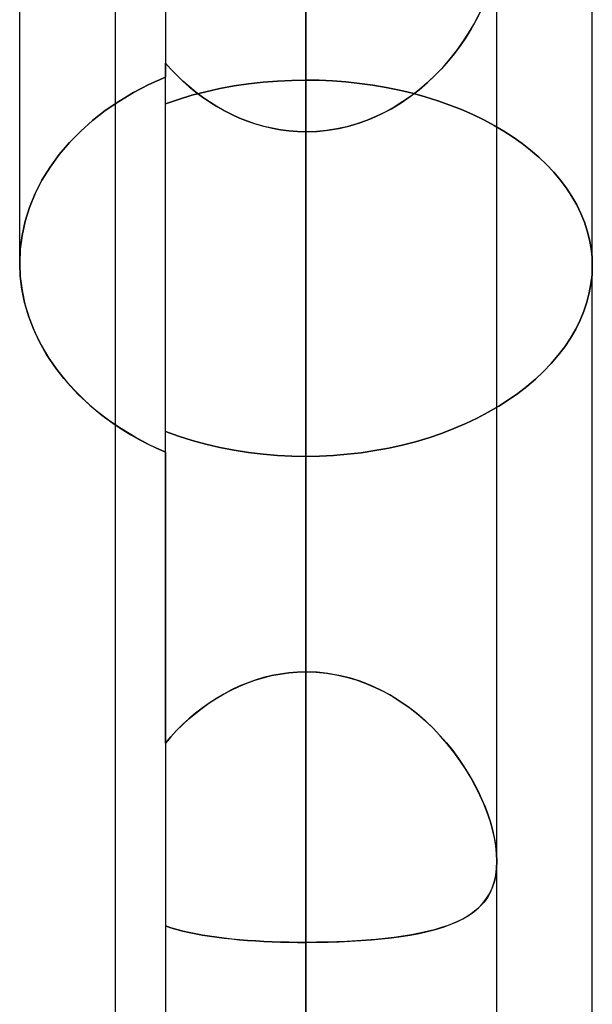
# Model space of a CAD drawing. Header units: millimetres. Extents: x -81 to 97, y -215 to 215.
# Tile 41 of 74: x 15.31 to 17.6, y 33.36 to 37.29. Entities that reach past the tile are written whole.
import ezdxf

# ---------------------------------------------------------------- set-up
doc = ezdxf.new("R2010")
doc.units = ezdxf.units.MM
doc.layers.add('MAIN-1', color=7, linetype='Continuous')
doc.layers.add('MAIN-2', color=7, linetype='Continuous')

msp = doc.modelspace()

# ---------------------------------------------------------------- linework, layer by layer
at = {"layer": 'MAIN-1'}
for p, q in [((16.4562, 0), (16.4562, 116.0549)), ((15.6938, 115.3393), (15.6938, 0)), ((17.2188, 0), (17.2188, 115.3393)), ((15.3125, 36.318), (15.3125, 38.7662)), ((17.6, 31.4546), (17.6, 38.1257)), ((15.3125, 36.318), (15.3149, 36.264)), ((15.3149, 36.264), (15.3219, 36.2092)), ((15.3219, 36.2092), (15.3337, 36.1541)), ((15.3337, 36.1541), (15.3503, 36.099)), ((15.3503, 36.099), (15.3717, 36.0445)), ((15.3717, 36.0445), (15.3979, 35.9909)), ((15.3979, 35.9909), (15.4289, 35.9388)), ((15.4289, 35.9388), (15.4643, 35.8884)), ((15.4643, 35.8884), (15.5038, 35.84)), ((15.5038, 35.84), (15.5468, 35.7941)), ((15.5468, 35.7941), (15.5929, 35.7508)), ((15.5929, 35.7508), (15.6418, 35.7104)), ((15.6418, 35.7104), (15.6938, 35.6728))]:
    msp.add_line(p, q, dxfattribs=at)
at = {"layer": 'MAIN-2'}
for p, q in [((16.4562, 116.0549), (16.4562, 0)), ((16.4562, 115.0472), (16.4562, 0)), ((15.8944, 40.5038), (15.8944, 37.0601)), ((16.4562, 0), (16.4562, 39.0036)), ((16.4562, 39.0036), (16.4562, 34.6865)), ((16.4562, 34.6865), (16.4562, 39.0036)), ((16.4562, 0), (16.4562, 38.4405)), ((16.4562, 38.4405), (16.4562, 0)), ((16.4562, 38.348), (16.4562, 37.0483)), ((16.4562, 37.0483), (16.4562, 38.348)), ((16.4562, 37.9215), (16.4562, 34.6865)), ((16.4562, 34.6865), (16.4562, 37.9215)), ((17.1264, 37.2703), (17.145, 37.3055)), ((17.152, 37.3199), (17.135, 37.2861)), ((16.4562, 37.2894), (16.4562, 0)), ((16.4562, 0), (16.4562, 37.2894)), ((16.4562, 32.9607), (16.4562, 37.2894)), ((16.4562, 37.2894), (16.4562, 32.9607)), ((17.1162, 37.2526), (17.0958, 37.2195)), ((17.1058, 37.2353), (17.1264, 37.2703)), ((17.135, 37.2861), (17.1162, 37.2526)), ((17.0958, 37.2195), (17.0737, 37.1869)), ((17.0833, 37.2007), (17.1058, 37.2353)), ((17.0737, 37.1869), (17.05, 37.1551)), ((17.0588, 37.1666), (17.0833, 37.2007)), ((17.05, 37.1551), (17.0247, 37.124)), ((17.0324, 37.1331), (17.0588, 37.1666)), ((15.8944, 37.1163), (15.9167, 37.0915)), ((15.9165, 37.0917), (15.8944, 37.1163)), ((15.8944, 35.563), (15.8944, 37.1163)), ((16.9739, 37.0689), (17.004, 37.1005)), ((17.0247, 37.124), (16.998, 37.0939)), ((17.004, 37.1005), (17.0324, 37.1331)), ((15.8291, 37.0305), (15.8944, 37.0601)), ((15.8944, 37.0601), (15.8291, 37.0305)), ((15.8944, 34.4025), (15.8944, 37.0601)), ((15.9398, 37.0678), (15.9165, 37.0917)), ((15.9167, 37.0915), (15.94, 37.0675)), ((15.9641, 37.0446), (15.9398, 37.0678)), ((15.94, 37.0675), (15.9644, 37.0443)), ((16.9699, 37.0649), (16.9403, 37.0372)), ((16.9418, 37.0386), (16.9739, 37.0689)), ((16.998, 37.0939), (16.9699, 37.0649)), ((15.767, 36.9982), (15.8291, 37.0305)), ((15.8291, 37.0305), (15.767, 36.9982)), ((15.9894, 37.0222), (15.9641, 37.0446)), ((15.9644, 37.0443), (15.9896, 37.022)), ((16.0158, 37.0007), (15.9894, 37.0222)), ((15.9896, 37.022), (16.0158, 37.0007)), ((16.1124, 37.0143), (16.1694, 37.0249)), ((16.1694, 37.0249), (16.1124, 37.0143)), ((16.1694, 37.0249), (16.227, 37.0332)), ((16.227, 37.0332), (16.1694, 37.0249)), ((16.227, 37.0332), (16.2848, 37.0398)), ((16.2848, 37.0398), (16.227, 37.0332)), ((16.2848, 37.0398), (16.3424, 37.0445)), ((16.3424, 37.0445), (16.2848, 37.0398)), ((16.3424, 37.0445), (16.3997, 37.0473)), ((16.3997, 37.0473), (16.3424, 37.0445)), ((16.3997, 37.0473), (16.4562, 37.0483)), ((16.4562, 37.0483), (16.3997, 37.0473)), ((16.4562, 37.0483), (16.5089, 37.0474)), ((16.5089, 37.0474), (16.4562, 37.0483)), ((16.5089, 37.0474), (16.5622, 37.045)), ((16.5622, 37.045), (16.5089, 37.0474)), ((16.5622, 37.045), (16.6159, 37.0409)), ((16.6159, 37.0409), (16.5622, 37.045)), ((16.6159, 37.0409), (16.6697, 37.0352)), ((16.6697, 37.0352), (16.6159, 37.0409)), ((16.6697, 37.0352), (16.7234, 37.0278)), ((16.7234, 37.0278), (16.6697, 37.0352)), ((16.7234, 37.0278), (16.7768, 37.0188)), ((16.7768, 37.0188), (16.7234, 37.0278)), ((16.7768, 37.0188), (16.8296, 37.0081)), ((16.8296, 37.0081), (16.7768, 37.0188)), ((16.908, 37.0097), (16.9418, 37.0386)), ((16.9403, 37.0372), (16.9093, 37.0108)), ((15.7087, 36.9635), (15.767, 36.9982)), ((15.767, 36.9982), (15.7087, 36.9635)), ((15.9469, 36.9715), (16.0008, 36.9877)), ((16.0008, 36.9877), (15.9469, 36.9715)), ((16.0008, 36.9877), (16.0561, 37.002)), ((16.0561, 37.002), (16.0008, 36.9877)), ((16.0158, 37.0007), (16.0429, 36.9804)), ((16.043, 36.9803), (16.0158, 37.0007)), ((16.0429, 36.9804), (16.0708, 36.9612)), ((16.071, 36.9611), (16.043, 36.9803)), ((16.0561, 37.002), (16.1124, 37.0143)), ((16.1124, 37.0143), (16.0561, 37.002)), ((16.8296, 37.0081), (16.8817, 36.9957)), ((16.8817, 36.9957), (16.8296, 37.0081)), ((16.8358, 36.9574), (16.8727, 36.9826)), ((16.8771, 36.9858), (16.8435, 36.9624)), ((16.8727, 36.9826), (16.908, 37.0097)), ((16.9093, 37.0108), (16.8771, 36.9858)), ((16.8817, 36.9957), (16.9326, 36.9817)), ((16.9326, 36.9817), (16.8817, 36.9957)), ((16.9326, 36.9817), (16.9824, 36.966)), ((16.9824, 36.966), (16.9326, 36.9817)), ((15.6545, 36.9266), (15.7087, 36.9635)), ((15.7087, 36.9635), (15.6545, 36.9266)), ((15.8945, 36.9536), (15.9469, 36.9715)), ((15.9469, 36.9715), (15.8945, 36.9536)), ((16.0708, 36.9612), (16.0996, 36.9432)), ((16.0999, 36.943), (16.071, 36.9611)), ((16.0996, 36.9432), (16.1292, 36.9264)), ((16.1295, 36.9262), (16.0999, 36.943)), ((16.8088, 36.9407), (16.7728, 36.9209)), ((16.7976, 36.9343), (16.8358, 36.9574)), ((16.8435, 36.9624), (16.8088, 36.9407)), ((16.9824, 36.966), (17.0308, 36.9489)), ((17.0308, 36.9489), (16.9824, 36.966)), ((17.0308, 36.9489), (17.0777, 36.9304)), ((17.0777, 36.9304), (17.0308, 36.9489)), ((15.6039, 36.8873), (15.6545, 36.9266)), ((15.6545, 36.9266), (15.6039, 36.8873)), ((16.1292, 36.9264), (16.1596, 36.9109)), ((16.1599, 36.9108), (16.1295, 36.9262)), ((16.1596, 36.9109), (16.1908, 36.8969)), ((16.1911, 36.8968), (16.1599, 36.9108)), ((16.7357, 36.903), (16.6977, 36.8872)), ((16.7173, 36.895), (16.7581, 36.9135)), ((16.7728, 36.9209), (16.7357, 36.903)), ((16.7581, 36.9135), (16.7976, 36.9343)), ((17.0777, 36.9304), (17.1229, 36.9106)), ((17.1229, 36.9106), (17.0777, 36.9304)), ((17.1229, 36.9106), (17.1662, 36.8897)), ((17.1662, 36.8897), (17.1229, 36.9106)), ((15.5562, 36.8448), (15.6039, 36.8873)), ((15.6039, 36.8873), (15.5562, 36.8448)), ((16.1908, 36.8969), (16.2225, 36.8843)), ((16.2229, 36.8842), (16.1911, 36.8968)), ((16.2225, 36.8843), (16.2547, 36.8733)), ((16.2553, 36.8731), (16.2229, 36.8842)), ((16.2547, 36.8733), (16.2874, 36.8639)), ((16.288, 36.8637), (16.2553, 36.8731)), ((16.2874, 36.8639), (16.3205, 36.8561)), ((16.3212, 36.856), (16.288, 36.8637)), ((16.6194, 36.8624), (16.5793, 36.8536)), ((16.5892, 36.8555), (16.6325, 36.8659)), ((16.6589, 36.8736), (16.6194, 36.8624)), ((16.6325, 36.8659), (16.6753, 36.8791)), ((16.6977, 36.8872), (16.6589, 36.8736)), ((16.6753, 36.8791), (16.7173, 36.895)), ((17.1662, 36.8897), (17.2076, 36.8676)), ((17.2076, 36.8676), (17.1662, 36.8897)), ((17.2076, 36.8676), (17.2468, 36.8447)), ((17.2468, 36.8447), (17.2076, 36.8676)), ((15.5116, 36.7994), (15.5562, 36.8448)), ((15.5562, 36.8448), (15.5116, 36.7994)), ((16.3205, 36.8561), (16.354, 36.85)), ((16.3546, 36.8499), (16.3212, 36.856)), ((16.354, 36.85), (16.3878, 36.8456)), ((16.3883, 36.8456), (16.3546, 36.8499)), ((16.3878, 36.8456), (16.4219, 36.8429)), ((16.4222, 36.8429), (16.3883, 36.8456)), ((16.4219, 36.8429), (16.4562, 36.842)), ((16.4562, 36.842), (16.4222, 36.8429)), ((16.4562, 36.842), (16.5009, 36.8436)), ((16.4977, 36.8433), (16.4562, 36.842)), ((16.4562, 33.607), (16.4562, 36.842)), ((16.4562, 36.842), (16.4562, 33.607)), ((16.4562, 35.5466), (16.4562, 36.842)), ((16.4562, 36.842), (16.4562, 35.5466)), ((16.5387, 36.8472), (16.4977, 36.8433)), ((16.5009, 36.8436), (16.5452, 36.8481)), ((16.5793, 36.8536), (16.5387, 36.8472)), ((16.5452, 36.8481), (16.5892, 36.8555)), ((17.2468, 36.8447), (17.2838, 36.8208)), ((17.2838, 36.8208), (17.2468, 36.8447)), ((17.2838, 36.8208), (17.3194, 36.7955)), ((17.3194, 36.7955), (17.2838, 36.8208)), ((15.4706, 36.7515), (15.5116, 36.7994)), ((15.5116, 36.7994), (15.4706, 36.7515)), ((17.3194, 36.7955), (17.3536, 36.7687)), ((17.3536, 36.7687), (17.3194, 36.7955)), ((15.4338, 36.7013), (15.4706, 36.7515)), ((15.4706, 36.7515), (15.4338, 36.7013)), ((17.3536, 36.7687), (17.3861, 36.7407)), ((17.3861, 36.7407), (17.3536, 36.7687)), ((17.3861, 36.7407), (17.4168, 36.7115)), ((17.4168, 36.7115), (17.3861, 36.7407)), ((17.4168, 36.7115), (17.4456, 36.6811)), ((17.4456, 36.6811), (17.4168, 36.7115)), ((15.4015, 36.6491), (15.4338, 36.7013)), ((15.4338, 36.7013), (15.4015, 36.6491)), ((17.4456, 36.6811), (17.4722, 36.6498)), ((17.4722, 36.6498), (17.4456, 36.6811)), ((15.3742, 36.5953), (15.4015, 36.6491)), ((15.4015, 36.6491), (15.3742, 36.5953)), ((17.4722, 36.6498), (17.4965, 36.6175)), ((17.4965, 36.6175), (17.4722, 36.6498)), ((15.3519, 36.5404), (15.3742, 36.5953)), ((15.3742, 36.5953), (15.3519, 36.5404)), ((17.4965, 36.6175), (17.5183, 36.5844)), ((17.5183, 36.5844), (17.4965, 36.6175)), ((17.5183, 36.5844), (17.5375, 36.5507)), ((17.5375, 36.5507), (17.5183, 36.5844)), ((17.5375, 36.5507), (17.5542, 36.5163)), ((17.5542, 36.5163), (17.5375, 36.5507)), ((15.3346, 36.4847), (15.3519, 36.5404)), ((15.3519, 36.5404), (15.3346, 36.4847)), ((17.5542, 36.5163), (17.5682, 36.4816)), ((17.5682, 36.4816), (17.5542, 36.5163)), ((15.3223, 36.4287), (15.3346, 36.4847)), ((15.3346, 36.4847), (15.3223, 36.4287)), ((17.5682, 36.4816), (17.5797, 36.4466)), ((17.5797, 36.4466), (17.5682, 36.4816)), ((15.3149, 36.373), (15.3223, 36.4287)), ((15.3223, 36.4287), (15.3149, 36.373)), ((17.5797, 36.4466), (17.5886, 36.4115)), ((17.5886, 36.4115), (17.5797, 36.4466)), ((17.5886, 36.4115), (17.5949, 36.3765)), ((17.5949, 36.3765), (17.5886, 36.4115)), ((15.3125, 36.318), (15.3149, 36.373)), ((15.3149, 36.373), (15.3125, 36.318)), ((17.5949, 36.3765), (17.5987, 36.3416)), ((17.5987, 36.3416), (17.5949, 36.3765)), ((15.3147, 36.2661), (15.3125, 36.318)), ((17.5987, 36.3416), (17.6, 36.3072)), ((17.6, 36.3072), (17.5987, 36.3416)), ((17.5987, 36.2716), (17.5946, 36.2355)), ((17.5946, 36.2355), (17.5987, 36.2716)), ((17.6, 36.3072), (17.5987, 36.2716)), ((17.5987, 36.2716), (17.6, 36.3072)), ((15.3212, 36.2135), (15.3147, 36.2661)), ((17.5946, 36.2355), (17.5879, 36.1991)), ((17.5879, 36.1991), (17.5946, 36.2355)), ((15.3321, 36.1605), (15.3212, 36.2135)), ((17.5879, 36.1991), (17.5784, 36.1627)), ((17.5784, 36.1627), (17.5879, 36.1991)), ((15.3474, 36.1076), (15.3321, 36.1605)), ((17.5784, 36.1627), (17.5662, 36.1262)), ((17.5662, 36.1262), (17.5784, 36.1627)), ((17.5662, 36.1262), (17.5513, 36.0899)), ((17.5513, 36.0899), (17.5662, 36.1262)), ((15.3671, 36.0551), (15.3474, 36.1076)), ((17.5513, 36.0899), (17.5336, 36.0541)), ((17.5336, 36.0541), (17.5513, 36.0899)), ((15.3913, 36.0034), (15.3671, 36.0551)), ((17.5336, 36.0541), (17.5131, 36.0187)), ((17.5131, 36.0187), (17.5336, 36.0541)), ((15.42, 35.9529), (15.3913, 36.0034)), ((17.5131, 36.0187), (17.4899, 35.9841)), ((17.4899, 35.9841), (17.5131, 36.0187)), ((17.4899, 35.9841), (17.4641, 35.9503)), ((17.4641, 35.9503), (17.4899, 35.9841)), ((15.4528, 35.9039), (15.42, 35.9529)), ((17.4359, 35.9174), (17.4055, 35.8857)), ((17.4055, 35.8857), (17.4359, 35.9174)), ((17.4641, 35.9503), (17.4359, 35.9174)), ((17.4359, 35.9174), (17.4641, 35.9503)), ((15.4895, 35.8568), (15.4528, 35.9039)), ((17.4055, 35.8857), (17.3731, 35.8551)), ((17.3731, 35.8551), (17.4055, 35.8857)), ((15.5296, 35.8117), (15.4895, 35.8568)), ((17.3731, 35.8551), (17.3388, 35.8258)), ((17.3388, 35.8258), (17.3731, 35.8551)), ((15.5727, 35.769), (15.5296, 35.8117)), ((17.3028, 35.7979), (17.2654, 35.7717)), ((17.2654, 35.7717), (17.3028, 35.7979)), ((17.3388, 35.8258), (17.3028, 35.7979)), ((17.3028, 35.7979), (17.3388, 35.8258)), ((15.6186, 35.729), (15.5727, 35.769)), ((17.2654, 35.7717), (17.2261, 35.7466)), ((17.2261, 35.7466), (17.2654, 35.7717)), ((15.6668, 35.6917), (15.6186, 35.729)), ((17.1845, 35.7225), (17.1406, 35.6995)), ((17.1406, 35.6995), (17.1845, 35.7225)), ((17.2261, 35.7466), (17.1845, 35.7225)), ((17.1845, 35.7225), (17.2261, 35.7466)), ((15.7187, 35.6564), (15.6668, 35.6917)), ((17.1406, 35.6995), (17.0947, 35.6777)), ((17.0947, 35.6777), (17.1406, 35.6995)), ((15.6938, 35.6728), (15.7245, 35.6527)), ((15.7742, 35.623), (15.7187, 35.6564)), ((15.7245, 35.6527), (15.7564, 35.6332)), ((15.9469, 35.6272), (15.8945, 35.6459)), ((15.8945, 35.6459), (15.9469, 35.6272)), ((17.0469, 35.6573), (16.9975, 35.6383)), ((16.9975, 35.6383), (17.0469, 35.6573)), ((17.0947, 35.6777), (17.0469, 35.6573)), ((17.0469, 35.6573), (17.0947, 35.6777)), ((15.7564, 35.6332), (15.7894, 35.6145)), ((15.8329, 35.5918), (15.7742, 35.623)), ((15.7894, 35.6145), (15.8235, 35.5965)), ((16.0009, 35.6102), (15.9469, 35.6272)), ((15.9469, 35.6272), (16.0009, 35.6102)), ((16.0561, 35.5953), (16.0009, 35.6102)), ((16.0009, 35.6102), (16.0561, 35.5953)), ((16.8943, 35.6053), (16.8409, 35.5915)), ((16.8409, 35.5915), (16.8943, 35.6053)), ((16.9466, 35.6209), (16.8943, 35.6053)), ((16.8943, 35.6053), (16.9466, 35.6209)), ((16.9975, 35.6383), (16.9466, 35.6209)), ((16.9466, 35.6209), (16.9975, 35.6383)), ((15.8235, 35.5965), (15.8585, 35.5794)), ((15.8944, 35.563), (15.8329, 35.5918)), ((15.8585, 35.5794), (15.8944, 35.563)), ((15.8944, 35.563), (15.8944, 0)), ((16.1124, 35.5823), (16.0561, 35.5953)), ((16.0561, 35.5953), (16.1124, 35.5823)), ((16.1694, 35.5712), (16.1124, 35.5823)), ((16.1124, 35.5823), (16.1694, 35.5712)), ((16.2271, 35.5624), (16.1694, 35.5712)), ((16.1694, 35.5712), (16.2271, 35.5624)), ((16.2848, 35.5555), (16.2271, 35.5624)), ((16.2271, 35.5624), (16.2848, 35.5555)), ((16.7317, 35.5695), (16.6763, 35.5612)), ((16.6763, 35.5612), (16.7317, 35.5695)), ((16.7866, 35.5795), (16.7317, 35.5695)), ((16.7317, 35.5695), (16.7866, 35.5795)), ((16.8409, 35.5915), (16.7866, 35.5795)), ((16.7866, 35.5795), (16.8409, 35.5915)), ((16.3424, 35.5506), (16.2848, 35.5555)), ((16.2848, 35.5555), (16.3424, 35.5506)), ((16.3997, 35.5476), (16.3424, 35.5506)), ((16.3424, 35.5506), (16.3997, 35.5476)), ((16.4562, 35.5466), (16.3997, 35.5476)), ((16.3997, 35.5476), (16.4562, 35.5466)), ((16.5106, 35.5475), (16.4562, 35.5466)), ((16.4562, 35.5466), (16.5106, 35.5475)), ((16.5655, 35.5503), (16.5106, 35.5475)), ((16.5106, 35.5475), (16.5655, 35.5503)), ((16.6209, 35.5548), (16.5655, 35.5503)), ((16.5655, 35.5503), (16.6209, 35.5548)), ((16.6763, 35.5612), (16.6209, 35.5548)), ((16.6209, 35.5548), (16.6763, 35.5612)), ((16.2524, 34.6533), (16.2855, 34.6633)), ((16.2866, 34.6636), (16.2537, 34.6537)), ((16.2855, 34.6633), (16.319, 34.6716)), ((16.3199, 34.6717), (16.2866, 34.6636)), ((16.319, 34.6716), (16.353, 34.678)), ((16.3536, 34.6781), (16.3199, 34.6717)), ((16.353, 34.678), (16.3872, 34.6827)), ((16.3876, 34.6827), (16.3536, 34.6781)), ((16.3872, 34.6827), (16.4216, 34.6855)), ((16.4218, 34.6855), (16.3876, 34.6827)), ((16.4216, 34.6855), (16.4562, 34.6865)), ((16.4562, 34.6865), (16.4218, 34.6855)), ((16.4562, 34.6865), (16.4971, 34.6851)), ((16.5003, 34.6849), (16.4562, 34.6865)), ((16.4971, 34.6851), (16.5376, 34.6812)), ((16.5441, 34.6804), (16.5003, 34.6849)), ((16.5376, 34.6812), (16.5777, 34.6748)), ((16.5874, 34.6728), (16.5441, 34.6804)), ((16.5777, 34.6748), (16.6174, 34.6658)), ((16.6302, 34.6624), (16.5874, 34.6728)), ((16.6174, 34.6658), (16.6565, 34.6545)), ((16.6721, 34.6492), (16.6302, 34.6624)), ((16.1571, 34.6138), (16.1882, 34.6285)), ((16.1894, 34.629), (16.1582, 34.6143)), ((16.1882, 34.6285), (16.22, 34.6417)), ((16.2213, 34.6422), (16.1894, 34.629)), ((16.22, 34.6417), (16.2524, 34.6533)), ((16.2537, 34.6537), (16.2213, 34.6422)), ((16.6565, 34.6545), (16.695, 34.6407)), ((16.713, 34.6334), (16.6721, 34.6492)), ((16.695, 34.6407), (16.7326, 34.6247)), ((16.7528, 34.6151), (16.713, 34.6334)), ((16.7326, 34.6247), (16.7692, 34.6066)), ((16.0687, 34.5616), (16.0974, 34.5802)), ((16.0983, 34.5808), (16.0695, 34.5621)), ((16.0974, 34.5802), (16.1268, 34.5977)), ((16.1279, 34.5983), (16.0983, 34.5808)), ((16.1268, 34.5977), (16.1571, 34.6138)), ((16.1582, 34.6143), (16.1279, 34.5983)), ((16.7914, 34.5944), (16.7528, 34.6151)), ((16.7692, 34.6066), (16.8047, 34.5866)), ((16.8286, 34.5717), (16.7914, 34.5944)), ((16.8047, 34.5866), (16.839, 34.5648)), ((16.0142, 34.5208), (16.041, 34.5417)), ((16.0417, 34.5422), (16.0146, 34.5212)), ((16.041, 34.5417), (16.0687, 34.5616)), ((16.0695, 34.5621), (16.0417, 34.5422)), ((16.8643, 34.547), (16.8286, 34.5717)), ((16.839, 34.5648), (16.8722, 34.5412)), ((16.8987, 34.5205), (16.8643, 34.547)), ((16.8722, 34.5412), (16.9041, 34.5161)), ((15.9883, 34.4988), (16.0142, 34.5208)), ((16.0146, 34.5212), (15.9885, 34.4991)), ((16.9315, 34.4923), (16.8987, 34.5205)), ((16.9041, 34.5161), (16.9347, 34.4895)), ((15.9634, 34.476), (15.9393, 34.4522)), ((15.9393, 34.4522), (15.9633, 34.4759)), ((15.9633, 34.4759), (15.9883, 34.4988)), ((15.9885, 34.4991), (15.9634, 34.476)), ((16.9628, 34.4627), (16.9315, 34.4923)), ((16.9347, 34.4895), (16.9638, 34.4617)), ((16.9925, 34.4317), (16.9628, 34.4627)), ((15.9163, 34.4277), (15.8944, 34.4025)), ((15.8944, 34.4025), (15.9163, 34.4276)), ((15.9163, 34.4276), (15.9393, 34.4522)), ((15.9393, 34.4522), (15.9163, 34.4277)), ((16.9638, 34.4617), (16.9915, 34.4328)), ((16.9915, 34.4328), (17.0177, 34.403)), ((17.0204, 34.3997), (16.9925, 34.4317)), ((17.0177, 34.403), (17.0423, 34.3724)), ((17.0467, 34.3668), (17.0204, 34.3997)), ((17.0423, 34.3724), (17.0655, 34.3412)), ((17.0712, 34.3332), (17.0467, 34.3668)), ((17.0655, 34.3412), (17.087, 34.3096)), ((17.0938, 34.299), (17.0712, 34.3332)), ((17.087, 34.3096), (17.107, 34.2776)), ((17.1147, 34.2645), (17.0938, 34.299)), ((17.107, 34.2776), (17.1254, 34.2454)), ((17.1337, 34.2298), (17.1147, 34.2645)), ((17.1254, 34.2454), (17.1423, 34.213)), ((17.1509, 34.1952), (17.1337, 34.2298)), ((17.1423, 34.213), (17.1577, 34.1803)), ((17.1663, 34.1606), (17.1509, 34.1952)), ((17.1577, 34.1803), (17.1716, 34.1476)), ((17.1798, 34.126), (17.1663, 34.1606)), ((17.1716, 34.1476), (17.1838, 34.1149)), ((17.1915, 34.0917), (17.1798, 34.126)), ((17.1838, 34.1149), (17.1942, 34.0825)), ((17.2011, 34.0578), (17.1915, 34.0917)), ((17.1942, 34.0825), (17.203, 34.0505)), ((17.2088, 34.0244), (17.2011, 34.0578)), ((17.203, 34.0505), (17.2098, 34.019)), ((17.2143, 33.9919), (17.2088, 34.0244)), ((17.2098, 34.019), (17.2148, 33.9885)), ((17.2177, 33.9607), (17.2143, 33.9919)), ((17.2148, 33.9885), (17.2178, 33.9591)), ((17.2188, 33.9309), (17.2177, 33.9607)), ((17.2178, 33.9591), (17.2188, 33.9309)), ((17.2176, 33.9017), (17.2188, 33.9309)), ((17.2188, 33.9309), (17.2177, 33.9032)), ((17.2081, 33.8479), (17.214, 33.874)), ((17.2145, 33.8767), (17.2091, 33.8517)), ((17.214, 33.874), (17.2176, 33.9017)), ((17.2177, 33.9032), (17.2145, 33.8767)), ((17.1998, 33.8235), (17.2081, 33.8479)), ((17.2091, 33.8517), (17.2016, 33.8283)), ((17.1765, 33.7805), (17.1892, 33.8011)), ((17.1921, 33.8067), (17.1807, 33.7866)), ((17.1892, 33.8011), (17.1998, 33.8235)), ((17.2016, 33.8283), (17.1921, 33.8067)), ((17.145, 33.7443), (17.1618, 33.7616)), ((17.1673, 33.7682), (17.152, 33.7511)), ((17.1618, 33.7616), (17.1765, 33.7805)), ((17.1807, 33.7866), (17.1673, 33.7682)), ((17.1162, 33.7211), (17.0958, 33.708)), ((17.1058, 33.7142), (17.1264, 33.7286)), ((17.135, 33.7355), (17.1162, 33.7211)), ((17.1264, 33.7286), (17.145, 33.7443)), ((17.152, 33.7511), (17.135, 33.7355)), ((17.004, 33.6678), (17.0324, 33.6779)), ((17.05, 33.685), (17.0247, 33.675)), ((17.0324, 33.6779), (17.0588, 33.6889)), ((17.0737, 33.696), (17.05, 33.685)), ((17.0588, 33.6889), (17.0833, 33.701)), ((17.0958, 33.708), (17.0737, 33.696)), ((17.0833, 33.701), (17.1058, 33.7142)), ((15.9165, 33.6653), (15.8944, 33.6726)), ((15.8944, 33.6726), (15.9167, 33.6652)), ((15.9398, 33.6585), (15.9165, 33.6653)), ((15.9167, 33.6652), (15.94, 33.6584)), ((15.9641, 33.6521), (15.9398, 33.6585)), ((15.94, 33.6584), (15.9644, 33.652)), ((15.9894, 33.6463), (15.9641, 33.6521)), ((15.9644, 33.652), (15.9896, 33.6462)), ((16.0158, 33.6409), (15.9894, 33.6463)), ((15.9896, 33.6462), (16.0158, 33.6409)), ((16.043, 33.636), (16.0158, 33.6409)), ((16.0158, 33.6409), (16.0429, 33.636)), ((16.8358, 33.6307), (16.8727, 33.6365)), ((16.8771, 33.6372), (16.8435, 33.6318)), ((16.8727, 33.6365), (16.908, 33.6431)), ((16.9093, 33.6434), (16.8771, 33.6372)), ((16.908, 33.6431), (16.9418, 33.6505)), ((16.9403, 33.6502), (16.9093, 33.6434)), ((16.9699, 33.6577), (16.9403, 33.6502)), ((16.9418, 33.6505), (16.9739, 33.6587)), ((16.998, 33.6659), (16.9699, 33.6577)), ((16.9739, 33.6587), (17.004, 33.6678)), ((17.0247, 33.675), (16.998, 33.6659)), ((16.0429, 33.636), (16.0708, 33.6315)), ((16.071, 33.6315), (16.043, 33.636)), ((16.0708, 33.6315), (16.0996, 33.6275)), ((16.0999, 33.6274), (16.071, 33.6315)), ((16.0996, 33.6275), (16.1292, 33.6238)), ((16.1295, 33.6238), (16.0999, 33.6274)), ((16.1292, 33.6238), (16.1596, 33.6206)), ((16.1599, 33.6205), (16.1295, 33.6238)), ((16.1596, 33.6206), (16.1908, 33.6177)), ((16.1911, 33.6177), (16.1599, 33.6205)), ((16.1908, 33.6177), (16.2225, 33.6151)), ((16.2229, 33.6151), (16.1911, 33.6177)), ((16.2225, 33.6151), (16.2547, 33.613)), ((16.2553, 33.6129), (16.2229, 33.6151)), ((16.2547, 33.613), (16.2874, 33.6111)), ((16.288, 33.6111), (16.2553, 33.6129)), ((16.2874, 33.6111), (16.3205, 33.6096)), ((16.3212, 33.6096), (16.288, 33.6111)), ((16.3205, 33.6096), (16.354, 33.6085)), ((16.3546, 33.6085), (16.3212, 33.6096)), ((16.354, 33.6085), (16.3878, 33.6077)), ((16.3883, 33.6077), (16.3546, 33.6085)), ((16.3878, 33.6077), (16.4219, 33.6072)), ((16.4222, 33.6072), (16.3883, 33.6077)), ((16.4219, 33.6072), (16.4562, 33.607)), ((16.4562, 33.607), (16.4222, 33.6072)), ((16.4977, 33.6073), (16.4562, 33.607)), ((16.4562, 33.607), (16.5009, 33.6073)), ((16.4562, 33.607), (16.4562, 32.3116)), ((16.4562, 32.3116), (16.4562, 33.607)), ((16.5387, 33.608), (16.4977, 33.6073)), ((16.5009, 33.6073), (16.5452, 33.6081)), ((16.5793, 33.6092), (16.5387, 33.608)), ((16.5452, 33.6081), (16.5892, 33.6095)), ((16.6194, 33.6108), (16.5793, 33.6092)), ((16.5892, 33.6095), (16.6325, 33.6115)), ((16.6589, 33.613), (16.6194, 33.6108)), ((16.6325, 33.6115), (16.6753, 33.6141)), ((16.6977, 33.6157), (16.6589, 33.613)), ((16.6753, 33.6141), (16.7173, 33.6173)), ((16.7357, 33.6189), (16.6977, 33.6157)), ((16.7173, 33.6173), (16.7581, 33.6211)), ((16.7728, 33.6227), (16.7357, 33.6189)), ((16.7581, 33.6211), (16.7976, 33.6255)), ((16.8088, 33.6269), (16.7728, 33.6227)), ((16.7976, 33.6255), (16.8358, 33.6307)), ((16.8435, 33.6318), (16.8088, 33.6269))]:
    msp.add_line(p, q, dxfattribs=at)

doc.saveas('drawing.dxf')
